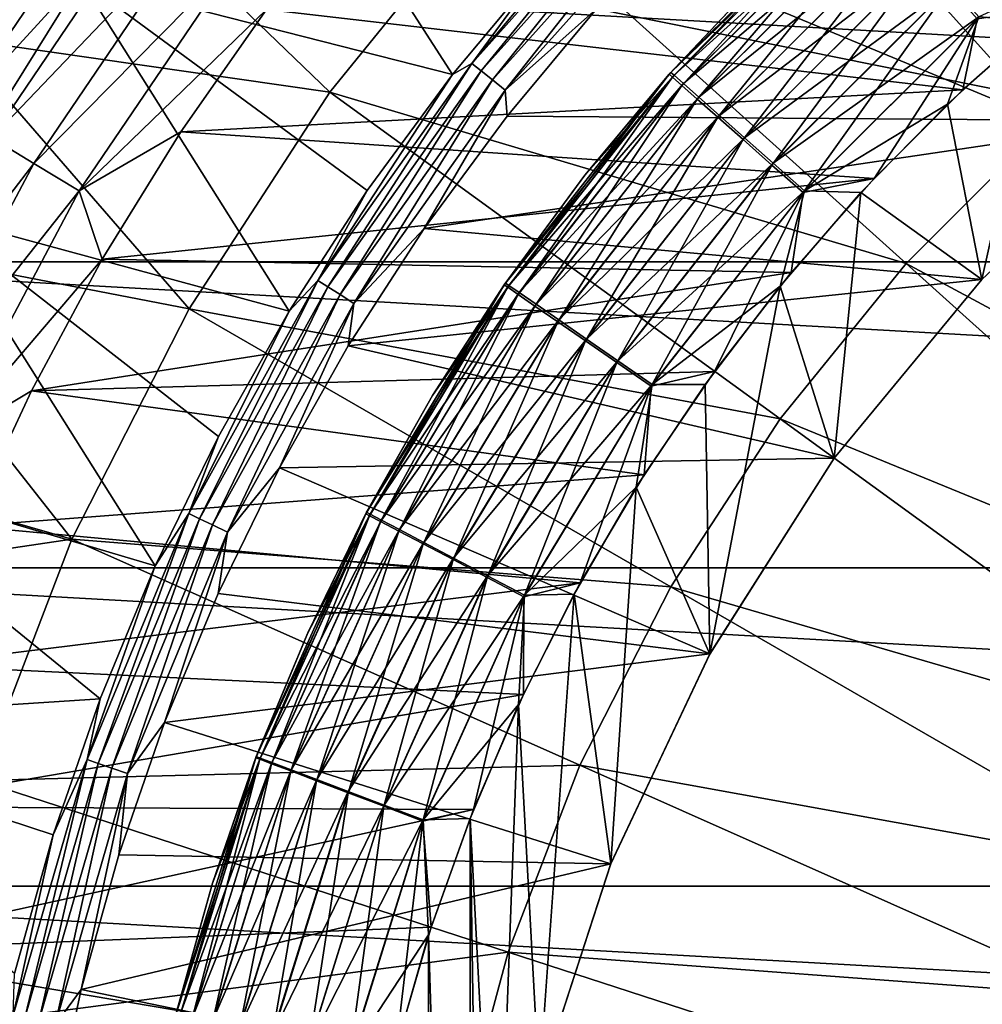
# Model space of a CAD drawing. Header units: metres. Extents: x -101 to 101, y -261 to 23.
# Tile 51 of 256: x -92.12 to -85.61, y 3.65 to 10.32. Entities that reach past the tile are written whole.
import ezdxf

# ---------------------------------------------------------------- set-up
doc = ezdxf.new("R2010")
doc.units = ezdxf.units.M
doc.layers.add('solid_505151_K2442K1000C34', color=7, linetype='CONTINUOUS')

msp = doc.modelspace()

# ---------------------------------------------------------------- linework, layer by layer
at = {"layer": 'solid_505151_K2442K1000C34'}
for points in [[(-87.685249, 12.422479, 105.622948), (-88.922478, 11.18525, 105.622948), (-85.166367, 9.624972, 106.793419)], [(-87.685249, 12.422479, 105.622948), (-85.166367, 9.624972, 106.793419), (-84.112808, 10.478127, 106.793419)], [(-91.712067, 10.58791, 66.448959), (-90.562859, 12.072566, 66.448959), (-89.194351, 9.945367, 59.914131)], [(-90.562859, 12.072566, 66.448959), (-88.570709, 10.693686, 59.914131), (-89.194351, 9.945367, 59.914131)], [(-93.434448, 10.640695, -4), (-92.863281, 10.281734, -1.482362), (-91.609207, 12.049191, -1.482362)], [(-91.609207, 12.049191, -1.482362), (-92.863281, 10.281734, -1.482362), (-91.781395, 11.616613, -1.132233)], [(-92.863281, 10.281734, -1.482362), (-92.947792, 9.896307, -1.132233), (-91.781395, 11.616613, -1.132233)], [(-91.627777, 11.499837, -0.812059), (-91.781395, 11.616613, -1.132233), (-92.947792, 9.896307, -1.132233)], [(-91.879547, 11.612146, 104.637054), (-92.565842, 10.190845, 104.738892), (-90.023605, 9.825474, 105.622948)], [(-92.246346, 11.187316, 104.610352), (-92.565842, 10.190845, 104.738892), (-91.879547, 11.612146, 104.637054)], [(-91.879547, 11.612146, 104.637054), (-90.023605, 9.825474, 105.622948), (-88.922478, 11.18525, 105.622948)], [(-92.782448, 9.796824, -0.812059), (-91.627777, 11.499837, -0.812059), (-92.947792, 9.896307, -1.132233)], [(-91.429405, 11.349042, -0.533388), (-91.627777, 11.499837, -0.812059), (-92.782448, 9.796824, -0.812059)], [(-89.063713, 10.019225, 59.810238), (-88.570709, 10.693686, 59.914131), (-87.903023, 11.402986, 59.914131)], [(-89.063713, 10.019225, 59.810238), (-87.903023, 11.402986, 59.914131), (-87.862915, 11.362916, 59.810238)], [(-92.568939, 9.66836, -0.533388), (-91.429405, 11.349042, -0.533388), (-92.782448, 9.796824, -0.812059)], [(-91.193222, 11.169497, -0.305955), (-91.429405, 11.349042, -0.533388), (-92.568939, 9.66836, -0.533388)], [(-89.063713, 10.019225, 59.810238), (-87.862915, 11.362916, 59.810238), (-89.001251, 9.969419, 59.722267)], [(-87.862915, 11.362916, 59.810238), (-87.806427, 11.306429, 59.722267), (-89.001251, 9.969419, 59.722267)], [(-89.001251, 9.969419, 59.722267), (-87.806427, 11.306429, 59.722267), (-88.924332, 9.908074, 59.655628)], [(-87.806427, 11.306429, 59.722267), (-87.736862, 11.236858, 59.655628), (-88.924332, 9.908074, 59.655628)], [(-88.924332, 9.908074, 59.655628), (-87.736862, 11.236858, 59.655628), (-88.837288, 9.838659, 59.614094)], [(-87.736862, 11.236858, 59.655628), (-87.658134, 11.158134, 59.614094), (-88.837288, 9.838659, 59.614094)], [(-86.446838, 11.227661, 1.5), (-87.727661, 9.946839, 1.5), (-87.093506, 10.619682, 58)], [(-87.706085, 9.927728, 1.207365), (-87.727661, 9.946839, 1.5), (-86.446838, 11.227661, 1.5)], [(-86.413078, 11.219509, 58.290897), (-87.093506, 10.619682, 58), (-87.716324, 9.959623, 58)], [(-87.695045, 9.940694, 58.290897), (-86.413078, 11.219509, 58.290897), (-87.716324, 9.959623, 58)], [(-87.706085, 9.927728, 1.207365), (-86.446838, 11.227661, 1.5), (-86.427727, 11.206088, 1.207365)], [(-87.706085, 9.927728, 1.207365), (-86.427727, 11.206088, 1.207365), (-87.642113, 9.871049, 0.925703)], [(-86.356705, 11.155706, 58.572662), (-86.413078, 11.219509, 58.290897), (-87.695045, 9.940694, 58.290897)], [(-86.427727, 11.206088, 1.207365), (-86.371048, 11.142112, 0.925703), (-87.642113, 9.871049, 0.925703)], [(-92.314728, 9.515404, -0.305955), (-91.193222, 11.169497, -0.305955), (-92.568939, 9.66836, -0.533388)], [(-90.927467, 10.967475, -0.137706), (-91.193222, 11.169497, -0.305955), (-92.314728, 9.515404, -0.305955)], [(-88.922478, 11.18525, 105.622948), (-90.023605, 9.825474, 105.622948), (-86.124969, 8.666365, 106.793419)], [(-88.922478, 11.18525, 105.622948), (-86.124969, 8.666365, 106.793419), (-85.166367, 9.624972, 106.793419)], [(-88.837288, 9.838659, 59.614094), (-87.658134, 11.158134, 59.614094), (-88.21946, 10.390183, 59.599998)], [(-87.631386, 9.884163, 58.572662), (-86.356705, 11.155706, 58.572662), (-87.695045, 9.940694, 58.290897)], [(-87.642113, 9.871049, 0.925703), (-86.371048, 11.142112, 0.925703), (-87.538193, 9.778988, 0.666155)], [(-86.264984, 11.051898, 58.832375), (-86.356705, 11.155706, 58.572662), (-87.631386, 9.884163, 58.572662)], [(-86.371048, 11.142112, 0.925703), (-86.278992, 11.038196, 0.666155), (-87.538193, 9.778988, 0.666155)], [(-87.527802, 9.792188, 58.832375), (-86.264984, 11.051898, 58.832375), (-87.631386, 9.884163, 58.572662)], [(-87.538193, 9.778988, 0.666155), (-86.278992, 11.038196, 0.666155), (-87.398346, 9.655089, 0.438715)], [(-86.141449, 10.912082, 59.060036), (-86.264984, 11.051898, 58.832375), (-87.527802, 9.792188, 58.832375)], [(-86.278992, 11.038196, 0.666155), (-86.15509, 10.898343, 0.438715), (-87.398346, 9.655089, 0.438715)], [(-92.028687, 9.343299, -0.137706), (-90.927467, 10.967475, -0.137706), (-92.314728, 9.515404, -0.305955)], [(-90.641426, 10.750033, -0.03452), (-90.927467, 10.967475, -0.137706), (-92.028687, 9.343299, -0.137706)], [(-87.38829, 9.668308, 59.060036), (-86.141449, 10.912082, 59.060036), (-87.527802, 9.792188, 58.832375)], [(-87.398346, 9.655089, 0.438715), (-86.15509, 10.898343, 0.438715), (-87.227936, 9.504123, 0.252141)], [(-85.990852, 10.741642, 59.246876), (-86.141449, 10.912082, 59.060036), (-87.38829, 9.668308, 59.060036)], [(-86.15509, 10.898343, 0.438715), (-86.00412, 10.727937, 0.252141), (-87.227936, 9.504123, 0.252141)], [(-85.6325, 10.336066, 59.47118), (-85.222305, 10.303949, 59.5), (-84.566826, 10.8248, 59.5)], [(-92.198814, 10.763413, 67.964714), (-91.712067, 10.58791, 66.448959), (-92.705177, 8.994608, 66.448959)], [(-91.72081, 9.158059, -0.03452), (-90.641426, 10.750033, -0.03452), (-92.028687, 9.343299, -0.137706)], [(-90.452782, 10.385335), (-90.641426, 10.750033, -0.03452), (-91.72081, 9.158059, -0.03452)], [(-87.218216, 9.517295, 59.246876), (-85.990852, 10.741642, 59.246876), (-87.38829, 9.668308, 59.060036)], [(-85.818993, 10.54714, 59.385708), (-85.990852, 10.741642, 59.246876), (-87.218216, 9.517295, 59.246876)], [(-89.063713, 10.019225, 59.810238), (-89.194351, 9.945367, 59.914131), (-88.570709, 10.693686, 59.914131)], [(-87.227936, 9.504123, 0.252141), (-86.00412, 10.727937, 0.252141), (-87.033539, 9.331903, 0.113618)], [(-86.00412, 10.727937, 0.252141), (-85.831902, 10.533541, 0.113618), (-87.033539, 9.331903, 0.113618)], [(-94.519371, 8.67768, -4), (-93.434448, 10.640695, -4), (-58.480629, 8.67768, -4)], [(-93.434448, 10.640695, -4), (-59.565556, 10.640695, -4), (-58.480629, 8.67768, -4)], [(-87.727661, 9.946839, 1.5), (-87.716324, 9.959623, 58), (-87.093506, 10.619682, 58)], [(-92.705177, 8.994608, 66.448959), (-91.712067, 10.58791, 66.448959), (-90.300575, 8.342723, 59.914131)], [(-91.712067, 10.58791, 66.448959), (-89.771683, 9.160758, 59.914131), (-90.300575, 8.342723, 59.914131)], [(-91.712067, 10.58791, 66.448959), (-89.194351, 9.945367, 59.914131), (-89.771683, 9.160758, 59.914131)], [(-88.21946, 10.390183, 59.599998), (-83.197861, 10.554075, 59.599998), (-84.467812, 9.6314, 59.599998)], [(-87.024139, 9.344963, 59.385708), (-85.818993, 10.54714, 59.385708), (-87.218216, 9.517295, 59.246876)], [(-87.033539, 9.331903, 0.113618), (-85.831902, 10.533541, 0.113618), (-86.822639, 9.14506, 0.028478)], [(-87.024139, 9.344963, 59.385708), (-85.6325, 10.336066, 59.47118), (-85.818993, 10.54714, 59.385708)], [(-85.831902, 10.533541, 0.113618), (-85.645058, 10.322639, 0.028478), (-86.822639, 9.14506, 0.028478)], [(-90.452782, 10.385335), (-85.741341, 9.841111), (-85.105179, 10.401959)], [(-85.645058, 10.322639, 0.028478), (-85.105179, 10.401959), (-85.741341, 9.841111)], [(-91.033089, 9.556399), (-90.452782, 10.385335), (-91.72081, 9.158059, -0.03452)], [(-91.033089, 9.556399), (-85.741341, 9.841111), (-90.452782, 10.385335)], [(-88.837288, 9.838659, 59.614094), (-88.21946, 10.390183, 59.599998), (-88.825485, 9.663541, 59.599998)], [(-88.825485, 9.663541, 59.599998), (-88.21946, 10.390183, 59.599998), (-84.467812, 9.6314, 59.599998)], [(-87.024139, 9.344963, 59.385708), (-86.813522, 9.157948, 59.47118), (-85.6325, 10.336066, 59.47118)], [(-85.6325, 10.336066, 59.47118), (-86.813522, 9.157948, 59.47118), (-85.844254, 9.743459, 59.5)], [(-85.6325, 10.336066, 59.47118), (-85.844254, 9.743459, 59.5), (-85.222305, 10.303949, 59.5)], [(-86.822639, 9.14506, 0.028478), (-85.645058, 10.322639, 0.028478), (-86.341034, 9.241425)], [(-85.645058, 10.322639, 0.028478), (-85.741341, 9.841111), (-86.341034, 9.241425)], [(-85.612389, 8.556534, 59.5), (-85.222305, 10.303949, 59.5), (-85.844254, 9.743459, 59.5)], [(-85.612389, 8.556534, 59.5), (-84.467545, 9.631625, 59.5), (-85.222305, 10.303949, 59.5)], [(-92.565842, 10.190845, 104.738892), (-93.358299, 8.818248, 104.738907), (-90.976563, 8.358047, 105.622948)], [(-92.565842, 10.190845, 104.738892), (-90.976563, 8.358047, 105.622948), (-90.023605, 9.825474, 105.622948)], [(-90.106514, 8.549537, 59.810238), (-89.194351, 9.945367, 59.914131), (-89.063713, 10.019225, 59.810238)], [(-90.106514, 8.549537, 59.810238), (-89.063713, 10.019225, 59.810238), (-90.038872, 8.507036, 59.722267)], [(-89.063713, 10.019225, 59.810238), (-89.001251, 9.969419, 59.722267), (-90.038872, 8.507036, 59.722267)], [(-90.106514, 8.549537, 59.810238), (-89.771683, 9.160758, 59.914131), (-89.194351, 9.945367, 59.914131)], [(-90.038872, 8.507036, 59.722267), (-89.001251, 9.969419, 59.722267), (-89.955566, 8.454691, 59.655628)], [(-89.001251, 9.969419, 59.722267), (-88.924332, 9.908074, 59.655628), (-89.955566, 8.454691, 59.655628)], [(-87.727661, 9.946839, 1.5), (-88.844757, 8.520971, 1.5), (-88.298088, 9.263107, 58)], [(-88.821037, 8.504599, 1.207365), (-88.844757, 8.520971, 1.5), (-87.727661, 9.946839, 1.5)], [(-87.695045, 9.940694, 58.290897), (-88.298088, 9.263107, 58), (-88.836662, 8.532686, 58)], [(-88.813255, 8.516466, 58.290897), (-87.695045, 9.940694, 58.290897), (-88.836662, 8.532686, 58)], [(-88.821037, 8.504599, 1.207365), (-87.727661, 9.946839, 1.5), (-87.706085, 9.927728, 1.207365)], [(-87.631386, 9.884163, 58.572662), (-87.695045, 9.940694, 58.290897), (-88.813255, 8.516466, 58.290897)], [(-87.727661, 9.946839, 1.5), (-88.298088, 9.263107, 58), (-87.716324, 9.959623, 58)], [(-87.695045, 9.940694, 58.290897), (-87.716324, 9.959623, 58), (-88.298088, 9.263107, 58)], [(-89.955566, 8.454691, 59.655628), (-88.924332, 9.908074, 59.655628), (-89.861298, 8.395458, 59.614094)], [(-88.924332, 9.908074, 59.655628), (-88.837288, 9.838659, 59.614094), (-89.861298, 8.395458, 59.614094)], [(-88.821037, 8.504599, 1.207365), (-87.706085, 9.927728, 1.207365), (-88.750694, 8.456045, 0.925703)], [(-88.743233, 8.468035, 58.572662), (-87.631386, 9.884163, 58.572662), (-88.813255, 8.516466, 58.290897)], [(-87.706085, 9.927728, 1.207365), (-87.642113, 9.871049, 0.925703), (-88.750694, 8.456045, 0.925703)], [(-88.750694, 8.456045, 0.925703), (-87.642113, 9.871049, 0.925703), (-88.636444, 8.377181, 0.666155)], [(-87.527802, 9.792188, 58.832375), (-87.631386, 9.884163, 58.572662), (-88.743233, 8.468035, 58.572662)], [(-87.642113, 9.871049, 0.925703), (-87.538193, 9.778988, 0.666155), (-88.636444, 8.377181, 0.666155)], [(-91.033089, 9.556399), (-86.341034, 9.241425), (-85.741341, 9.841111)], [(-90.023605, 9.825474, 105.622948), (-90.976563, 8.358047, 105.622948), (-86.978127, 7.612805, 106.793419)], [(-90.023605, 9.825474, 105.622948), (-86.978127, 7.612805, 106.793419), (-86.124969, 8.666365, 106.793419)], [(-89.861298, 8.395458, 59.614094), (-88.837288, 9.838659, 59.614094), (-89.386581, 8.901553, 59.599998)], [(-88.837288, 9.838659, 59.614094), (-88.825485, 9.663541, 59.599998), (-89.386581, 8.901553, 59.599998)], [(-88.629303, 8.389236, 58.832375), (-87.527802, 9.792188, 58.832375), (-88.743233, 8.468035, 58.572662)], [(-88.636444, 8.377181, 0.666155), (-87.538193, 9.778988, 0.666155), (-88.482674, 8.271043, 0.438715)], [(-87.38829, 9.668308, 59.060036), (-87.527802, 9.792188, 58.832375), (-88.629303, 8.389236, 58.832375)], [(-87.538193, 9.778988, 0.666155), (-87.398346, 9.655089, 0.438715), (-88.482674, 8.271043, 0.438715)], [(-86.813522, 9.157948, 59.47118), (-86.430237, 9.145507, 59.5), (-85.844254, 9.743459, 59.5)], [(-85.612389, 8.556534, 59.5), (-85.844254, 9.743459, 59.5), (-86.430237, 9.145507, 59.5)], [(-88.475861, 8.283106, 59.060036), (-87.38829, 9.668308, 59.060036), (-88.629303, 8.389236, 58.832375)], [(-87.218216, 9.517295, 59.246876), (-87.38829, 9.668308, 59.060036), (-88.475861, 8.283106, 59.060036)], [(-89.386581, 8.901553, 59.599998), (-88.825485, 9.663541, 59.599998), (-84.467812, 9.6314, 59.599998)], [(-89.386581, 8.901553, 59.599998), (-84.467812, 9.6314, 59.599998), (-85.612099, 8.556839, 59.599998)], [(-88.482674, 8.271043, 0.438715), (-87.398346, 9.655089, 0.438715), (-88.295311, 8.141717, 0.252141)], [(-87.398346, 9.655089, 0.438715), (-87.227936, 9.504123, 0.252141), (-88.295311, 8.141717, 0.252141)], [(-85.166367, 9.624972, 106.793419), (-86.124969, 8.666365, 106.793419), (-82.593605, 6.767634, 107.663673)], [(-84.467812, 9.6314, 59.599998), (-84.467545, 9.631625, 59.5), (-85.612389, 8.556534, 59.5)], [(-85.612099, 8.556839, 59.599998), (-84.467812, 9.6314, 59.599998), (-85.612389, 8.556534, 59.5)], [(-91.564209, 8.695117), (-91.033089, 9.556399), (-91.72081, 9.158059, -0.03452)], [(-91.564209, 8.695117), (-86.341034, 9.241425), (-91.033089, 9.556399)], [(-92.028687, 9.343299, -0.137706), (-92.314728, 9.515404, -0.305955), (-93.250816, 7.749752, -0.305955)], [(-88.288803, 8.153728, 59.246876), (-87.218216, 9.517295, 59.246876), (-88.475861, 8.283106, 59.060036)], [(-88.295311, 8.141717, 0.252141), (-87.227936, 9.504123, 0.252141), (-88.081573, 7.994184, 0.113618)], [(-87.024139, 9.344963, 59.385708), (-87.218216, 9.517295, 59.246876), (-88.288803, 8.153728, 59.246876)], [(-87.227936, 9.504123, 0.252141), (-87.033539, 9.331903, 0.113618), (-88.081573, 7.994184, 0.113618)], [(-92.947845, 7.609582, -0.137706), (-92.028687, 9.343299, -0.137706), (-93.250816, 7.749752, -0.305955)], [(-91.72081, 9.158059, -0.03452), (-92.028687, 9.343299, -0.137706), (-92.947845, 7.609582, -0.137706)], [(-88.075333, 8.006087, 59.385708), (-87.024139, 9.344963, 59.385708), (-88.288803, 8.153728, 59.246876)], [(-88.075333, 8.006087, 59.385708), (-86.813522, 9.157948, 59.47118), (-87.024139, 9.344963, 59.385708)], [(-88.081573, 7.994184, 0.113618), (-87.033539, 9.331903, 0.113618), (-87.849693, 7.834126, 0.028478)], [(-87.033539, 9.331903, 0.113618), (-86.822639, 9.14506, 0.028478), (-87.849693, 7.834126, 0.028478)], [(-91.564209, 8.695117), (-86.901894, 8.605267), (-86.341034, 9.241425)], [(-88.844757, 8.520971, 1.5), (-88.836662, 8.532686, 58), (-88.298088, 9.263107, 58)], [(-86.822639, 9.14506, 0.028478), (-86.341034, 9.241425), (-86.901894, 8.605267)], [(-92.62175, 7.458714, -0.03452), (-91.72081, 9.158059, -0.03452), (-92.947845, 7.609582, -0.137706)], [(-91.564209, 8.695117), (-91.72081, 9.158059, -0.03452), (-92.62175, 7.458714, -0.03452)], [(-90.106514, 8.549537, 59.810238), (-90.300575, 8.342723, 59.914131), (-89.771683, 9.160758, 59.914131)], [(-88.075333, 8.006087, 59.385708), (-87.843681, 7.845867, 59.47118), (-86.813522, 9.157948, 59.47118)], [(-87.849693, 7.834126, 0.028478), (-86.822639, 9.14506, 0.028478), (-87.421692, 7.935146)], [(-86.813522, 9.157948, 59.47118), (-87.843681, 7.845867, 59.47118), (-86.978027, 8.512398, 59.5)], [(-86.822639, 9.14506, 0.028478), (-86.901894, 8.605267), (-87.421692, 7.935146)], [(-86.813522, 9.157948, 59.47118), (-86.978027, 8.512398, 59.5), (-86.430237, 9.145507, 59.5)], [(-86.612473, 7.347654, 59.5), (-86.430237, 9.145507, 59.5), (-86.978027, 8.512398, 59.5)], [(-86.612473, 7.347654, 59.5), (-85.612389, 8.556534, 59.5), (-86.430237, 9.145507, 59.5)], [(-93.532005, 7.309009, 66.448959), (-92.705177, 8.994608, 66.448959), (-91.205559, 6.618422, 59.914131)], [(-92.705177, 8.994608, 66.448959), (-90.779121, 7.494245, 59.914131), (-91.205559, 6.618422, 59.914131)], [(-92.705177, 8.994608, 66.448959), (-90.300575, 8.342723, 59.914131), (-90.779121, 7.494245, 59.914131)], [(-89.900681, 8.106996, 59.599998), (-89.386581, 8.901553, 59.599998), (-85.612099, 8.556839, 59.599998)], [(-89.861298, 8.395458, 59.614094), (-89.386581, 8.901553, 59.599998), (-89.900681, 8.106996, 59.599998)], [(-93.358299, 8.818248, 104.738907), (-94.246124, 7.513094, 104.637062), (-91.770912, 6.799048, 105.622948)], [(-93.358299, 8.818248, 104.738907), (-91.770912, 6.799048, 105.622948), (-90.976563, 8.358047, 105.622948)], [(-95.377632, 6.605668, -4), (-94.519371, 8.67768, -4), (-57.622368, 6.605668, -4)], [(-94.519371, 8.67768, -4), (-58.480629, 8.67768, -4), (-57.622368, 6.605668, -4)], [(-92.044342, 7.804416), (-91.564209, 8.695117), (-92.62175, 7.458714, -0.03452)], [(-92.044342, 7.804416), (-86.901894, 8.605267), (-91.564209, 8.695117)], [(-92.044342, 7.804416), (-87.421692, 7.935146), (-86.901894, 8.605267)], [(-86.124969, 8.666365, 106.793419), (-86.978127, 7.612805, 106.793419), (-83.267632, 6.093606, 107.663673)], [(-86.124969, 8.666365, 106.793419), (-83.267632, 6.093606, 107.663673), (-82.593605, 6.767634, 107.663673)], [(-90.978203, 6.972333, 59.810238), (-90.300575, 8.342723, 59.914131), (-90.106514, 8.549537, 59.810238)], [(-90.978203, 6.972333, 59.810238), (-90.106514, 8.549537, 59.810238), (-90.906227, 6.937673, 59.722267)], [(-90.106514, 8.549537, 59.810238), (-90.038872, 8.507036, 59.722267), (-90.906227, 6.937673, 59.722267)], [(-89.900681, 8.106996, 59.599998), (-85.612099, 8.556839, 59.599998), (-86.612694, 7.347335, 59.599998)], [(-86.612694, 7.347335, 59.599998), (-85.612099, 8.556839, 59.599998), (-86.612473, 7.347654, 59.5)], [(-85.612099, 8.556839, 59.599998), (-85.612389, 8.556534, 59.5), (-86.612473, 7.347654, 59.5)], [(-90.906227, 6.937673, 59.722267), (-90.038872, 8.507036, 59.722267), (-90.817581, 6.894984, 59.655628)], [(-90.038872, 8.507036, 59.722267), (-89.955566, 8.454691, 59.655628), (-90.817581, 6.894984, 59.655628)], [(-88.844757, 8.520971, 1.5), (-89.781837, 6.970847, 1.5), (-89.330086, 7.771031, 58)], [(-89.756317, 6.957453, 1.207365), (-89.781837, 6.970847, 1.5), (-88.844757, 8.520971, 1.5)], [(-88.813255, 8.516466, 58.290897), (-89.330086, 7.771031, 58), (-89.776543, 6.980932, 58)], [(-89.75135, 6.967659, 58.290897), (-88.813255, 8.516466, 58.290897), (-89.776543, 6.980932, 58)], [(-89.756317, 6.957453, 1.207365), (-88.844757, 8.520971, 1.5), (-88.821037, 8.504599, 1.207365)], [(-89.756317, 6.957453, 1.207365), (-88.821037, 8.504599, 1.207365), (-89.680641, 6.917733, 0.925703)], [(-88.743233, 8.468035, 58.572662), (-88.813255, 8.516466, 58.290897), (-89.75135, 6.967659, 58.290897)], [(-89.675987, 6.928035, 58.572662), (-88.743233, 8.468035, 58.572662), (-89.75135, 6.967659, 58.290897)], [(-88.821037, 8.504599, 1.207365), (-88.750694, 8.456045, 0.925703), (-89.680641, 6.917733, 0.925703)], [(-88.629303, 8.389236, 58.832375), (-88.743233, 8.468035, 58.572662), (-89.675987, 6.928035, 58.572662)], [(-88.844757, 8.520971, 1.5), (-89.330086, 7.771031, 58), (-88.836662, 8.532686, 58)], [(-88.813255, 8.516466, 58.290897), (-88.836662, 8.532686, 58), (-89.330086, 7.771031, 58)], [(-87.843681, 7.845867, 59.47118), (-87.485512, 7.846558, 59.5), (-86.978027, 8.512398, 59.5)], [(-87.454086, 6.021438, 59.5), (-86.978027, 8.512398, 59.5), (-87.485512, 7.846558, 59.5)], [(-87.454086, 6.021438, 59.5), (-86.612473, 7.347654, 59.5), (-86.978027, 8.512398, 59.5)], [(-90.817581, 6.894984, 59.655628), (-89.955566, 8.454691, 59.655628), (-90.717278, 6.846679, 59.614094)], [(-89.955566, 8.454691, 59.655628), (-89.861298, 8.395458, 59.614094), (-90.717278, 6.846679, 59.614094)], [(-89.680641, 6.917733, 0.925703), (-88.750694, 8.456045, 0.925703), (-89.557709, 6.853216, 0.666155)], [(-88.750694, 8.456045, 0.925703), (-88.636444, 8.377181, 0.666155), (-89.557709, 6.853216, 0.666155)], [(-90.976563, 8.358047, 105.622948), (-91.770912, 6.799048, 105.622948), (-87.716484, 6.475839, 106.793419)], [(-90.978203, 6.972333, 59.810238), (-90.779121, 7.494245, 59.914131), (-90.300575, 8.342723, 59.914131)], [(-90.976563, 8.358047, 105.622948), (-87.716484, 6.475839, 106.793419), (-86.978127, 7.612805, 106.793419)], [(-90.717278, 6.846679, 59.614094), (-89.861298, 8.395458, 59.614094), (-90.365891, 7.282767, 59.599998)], [(-89.861298, 8.395458, 59.614094), (-89.900681, 8.106996, 59.599998), (-90.365891, 7.282767, 59.599998)], [(-89.553383, 6.863567, 58.832375), (-88.629303, 8.389236, 58.832375), (-89.675987, 6.928035, 58.572662)], [(-89.557709, 6.853216, 0.666155), (-88.636444, 8.377181, 0.666155), (-89.392273, 6.766386, 0.438715)], [(-88.475861, 8.283106, 59.060036), (-88.629303, 8.389236, 58.832375), (-89.553383, 6.863567, 58.832375)], [(-88.636444, 8.377181, 0.666155), (-88.482674, 8.271043, 0.438715), (-89.392273, 6.766386, 0.438715)], [(-89.388245, 6.776738, 59.060036), (-88.475861, 8.283106, 59.060036), (-89.553383, 6.863567, 58.832375)], [(-89.392273, 6.766386, 0.438715), (-88.482674, 8.271043, 0.438715), (-89.190689, 6.660587, 0.252141)], [(-88.288803, 8.153728, 59.246876), (-88.475861, 8.283106, 59.060036), (-89.388245, 6.776738, 59.060036)], [(-88.482674, 8.271043, 0.438715), (-88.295311, 8.141717, 0.252141), (-89.190689, 6.660587, 0.252141)], [(-89.186935, 6.67089, 59.246876), (-88.288803, 8.153728, 59.246876), (-89.388245, 6.776738, 59.060036)], [(-89.190689, 6.660587, 0.252141), (-88.295311, 8.141717, 0.252141), (-88.960724, 6.539893, 0.113618)], [(-88.075333, 8.006087, 59.385708), (-88.288803, 8.153728, 59.246876), (-89.186935, 6.67089, 59.246876)], [(-88.295311, 8.141717, 0.252141), (-88.081573, 7.994184, 0.113618), (-88.960724, 6.539893, 0.113618)], [(-90.365891, 7.282767, 59.599998), (-89.900681, 8.106996, 59.599998), (-86.612694, 7.347335, 59.599998)], [(-88.957207, 6.550099, 59.385708), (-88.075333, 8.006087, 59.385708), (-89.186935, 6.67089, 59.246876)], [(-88.957207, 6.550099, 59.385708), (-87.843681, 7.845867, 59.47118), (-88.075333, 8.006087, 59.385708)], [(-92.044342, 7.804416), (-87.898392, 7.233708), (-87.421692, 7.935146)], [(-88.960724, 6.539893, 0.113618), (-88.081573, 7.994184, 0.113618), (-88.711235, 6.408952, 0.028478)], [(-88.081573, 7.994184, 0.113618), (-87.849693, 7.834126, 0.028478), (-88.711235, 6.408952, 0.028478)], [(-87.849693, 7.834126, 0.028478), (-87.421692, 7.935146), (-87.898392, 7.233708)], [(-92.471863, 6.887306), (-92.044342, 7.804416), (-92.62175, 7.458714, -0.03452)], [(-92.471863, 6.887306), (-87.898392, 7.233708), (-92.044342, 7.804416)], [(-88.957207, 6.550099, 59.385708), (-88.707909, 6.419016, 59.47118), (-87.843681, 7.845867, 59.47118)], [(-88.711235, 6.408952, 0.028478), (-87.849693, 7.834126, 0.028478), (-88.330116, 6.503721)], [(-87.843681, 7.845867, 59.47118), (-88.707909, 6.419016, 59.47118), (-87.950745, 7.150551, 59.5)], [(-87.849693, 7.834126, 0.028478), (-87.898392, 7.233708), (-88.330116, 6.503721)], [(-87.454086, 6.021438, 59.5), (-87.485512, 7.846558, 59.5), (-87.950745, 7.150551, 59.5)], [(-87.843681, 7.845867, 59.47118), (-87.950745, 7.150551, 59.5), (-87.485512, 7.846558, 59.5)], [(-89.781837, 6.970847, 1.5), (-89.776543, 6.980932, 58), (-89.330086, 7.771031, 58)], [(-86.978127, 7.612805, 106.793419), (-87.716484, 6.475839, 106.793419), (-83.867516, 5.352814, 107.663673)], [(-86.978127, 7.612805, 106.793419), (-83.867516, 5.352814, 107.663673), (-83.267632, 6.093606, 107.663673)], [(-94.246124, 7.513094, 104.637062), (-95.219498, 6.286227, 104.435432), (-91.770912, 6.799048, 105.622948)], [(-90.978203, 6.972333, 59.810238), (-91.205559, 6.618422, 59.914131), (-90.779121, 7.494245, 59.914131)], [(-90.365891, 7.282767, 59.599998), (-86.612694, 7.347335, 59.599998), (-87.453812, 6.021959, 59.599998)], [(-86.612694, 7.347335, 59.599998), (-86.612473, 7.347654, 59.5), (-87.454086, 6.021438, 59.5)], [(-87.453812, 6.021959, 59.599998), (-86.612694, 7.347335, 59.599998), (-87.454086, 6.021438, 59.5)], [(-94.184059, 5.548409, 66.448959), (-93.532005, 7.309009, 66.448959), (-91.578339, 5.718449, 59.914131)], [(-93.532005, 7.309009, 66.448959), (-91.205559, 6.618422, 59.914131), (-91.578339, 5.718449, 59.914131)], [(-90.780502, 6.431875, 59.599998), (-90.365891, 7.282767, 59.599998), (-87.453812, 6.021959, 59.599998)], [(-90.717278, 6.846679, 59.614094), (-90.365891, 7.282767, 59.599998), (-90.780502, 6.431875, 59.599998)], [(-92.471863, 6.887306), (-88.330116, 6.503721), (-87.898392, 7.233708)], [(-88.707909, 6.419016, 59.47118), (-88.371933, 6.427055, 59.5), (-87.950745, 7.150551, 59.5)], [(-88.122032, 4.601954, 59.5), (-87.950745, 7.150551, 59.5), (-88.371933, 6.427055, 59.5)], [(-88.122032, 4.601954, 59.5), (-87.454086, 6.021438, 59.5), (-87.950745, 7.150551, 59.5)], [(-91.667816, 5.307449, 59.810238), (-91.205559, 6.618422, 59.914131), (-90.978203, 6.972333, 59.810238)], [(-91.667816, 5.307449, 59.810238), (-90.978203, 6.972333, 59.810238), (-91.592415, 5.281065, 59.722267)], [(-90.978203, 6.972333, 59.810238), (-90.906227, 6.937673, 59.722267), (-91.592415, 5.281065, 59.722267)], [(-91.592415, 5.281065, 59.722267), (-90.906227, 6.937673, 59.722267), (-91.49955, 5.248569, 59.655628)], [(-90.906227, 6.937673, 59.722267), (-90.817581, 6.894984, 59.655628), (-91.49955, 5.248569, 59.655628)], [(-89.781837, 6.970847, 1.5), (-90.525246, 5.319072, 1.5), (-90.174408, 6.165279, 58)], [(-90.498291, 5.308853, 1.207365), (-90.525246, 5.319072, 1.5), (-89.781837, 6.970847, 1.5)], [(-89.75135, 6.967659, 58.290897), (-90.174408, 6.165279, 58), (-90.522209, 5.32706, 58)], [(-90.495598, 5.31693, 58.290897), (-89.75135, 6.967659, 58.290897), (-90.522209, 5.32706, 58)], [(-90.498291, 5.308853, 1.207365), (-89.781837, 6.970847, 1.5), (-89.756317, 6.957453, 1.207365)], [(-90.498291, 5.308853, 1.207365), (-89.756317, 6.957453, 1.207365), (-90.418381, 5.278544, 0.925703)], [(-89.675987, 6.928035, 58.572662), (-89.75135, 6.967659, 58.290897), (-90.495598, 5.31693, 58.290897)], [(-89.756317, 6.957453, 1.207365), (-89.680641, 6.917733, 0.925703), (-90.418381, 5.278544, 0.925703)], [(-89.781837, 6.970847, 1.5), (-90.174408, 6.165279, 58), (-89.776543, 6.980932, 58)], [(-89.75135, 6.967659, 58.290897), (-89.776543, 6.980932, 58), (-90.174408, 6.165279, 58)], [(-92.845352, 5.946837), (-88.330116, 6.503721), (-92.471863, 6.887306)], [(-91.49955, 5.248569, 59.655628), (-90.817581, 6.894984, 59.655628), (-91.394463, 5.211799, 59.614094)], [(-90.817581, 6.894984, 59.655628), (-90.717278, 6.846679, 59.614094), (-91.394463, 5.211799, 59.614094)], [(-90.416008, 5.286693, 58.572662), (-89.675987, 6.928035, 58.572662), (-90.495598, 5.31693, 58.290897)], [(-90.418381, 5.278544, 0.925703), (-89.680641, 6.917733, 0.925703), (-90.288567, 5.229315, 0.666155)], [(-89.553383, 6.863567, 58.832375), (-89.675987, 6.928035, 58.572662), (-90.416008, 5.286693, 58.572662)], [(-89.680641, 6.917733, 0.925703), (-89.557709, 6.853216, 0.666155), (-90.288567, 5.229315, 0.666155)], [(-91.394463, 5.211799, 59.614094), (-90.717278, 6.846679, 59.614094), (-91.142975, 5.557426, 59.599998)], [(-90.717278, 6.846679, 59.614094), (-90.780502, 6.431875, 59.599998), (-91.142975, 5.557426, 59.599998)], [(-90.286514, 5.237498, 58.832375), (-89.553383, 6.863567, 58.832375), (-90.416008, 5.286693, 58.572662)], [(-90.288567, 5.229315, 0.666155), (-89.557709, 6.853216, 0.666155), (-90.113869, 5.16306, 0.438715)], [(-89.388245, 6.776738, 59.060036), (-89.553383, 6.863567, 58.832375), (-90.286514, 5.237498, 58.832375)], [(-89.557709, 6.853216, 0.666155), (-89.392273, 6.766386, 0.438715), (-90.113869, 5.16306, 0.438715)], [(-95.219498, 6.286227, 104.435432), (-92.397949, 5.165557, 105.622948), (-91.770912, 6.799048, 105.622948)], [(-91.770912, 6.799048, 105.622948), (-92.397949, 5.165557, 105.622948), (-88.331947, 5.267922, 106.793419)], [(-91.770912, 6.799048, 105.622948), (-88.331947, 5.267922, 106.793419), (-87.716484, 6.475839, 106.793419)], [(-90.112099, 5.17124, 59.060036), (-89.388245, 6.776738, 59.060036), (-90.286514, 5.237498, 58.832375)], [(-90.113869, 5.16306, 0.438715), (-89.392273, 6.766386, 0.438715), (-89.901001, 5.08233, 0.252141)], [(-89.186935, 6.67089, 59.246876), (-89.388245, 6.776738, 59.060036), (-90.112099, 5.17124, 59.060036)], [(-89.392273, 6.766386, 0.438715), (-89.190689, 6.660587, 0.252141), (-89.901001, 5.08233, 0.252141)], [(-89.89949, 5.090469, 59.246876), (-89.186935, 6.67089, 59.246876), (-90.112099, 5.17124, 59.060036)], [(-88.957207, 6.550099, 59.385708), (-89.186935, 6.67089, 59.246876), (-89.89949, 5.090469, 59.246876)], [(-95.998535, 4.450506, -4), (-95.377632, 6.605668, -4), (-57.001465, 4.450506, -4)], [(-95.377632, 6.605668, -4), (-57.622368, 6.605668, -4), (-57.001465, 4.450506, -4)], [(-91.667816, 5.307449, 59.810238), (-91.578339, 5.718449, 59.914131), (-91.205559, 6.618422, 59.914131)], [(-89.901001, 5.08233, 0.252141), (-89.190689, 6.660587, 0.252141), (-89.658173, 4.990235, 0.113618)], [(-89.190689, 6.660587, 0.252141), (-88.960724, 6.539893, 0.113618), (-89.658173, 4.990235, 0.113618)], [(-89.65686, 4.998295, 59.385708), (-88.957207, 6.550099, 59.385708), (-89.89949, 5.090469, 59.246876)], [(-89.658173, 4.990235, 0.113618), (-88.960724, 6.539893, 0.113618), (-89.394714, 4.890321, 0.028478)], [(-89.65686, 4.998295, 59.385708), (-88.707909, 6.419016, 59.47118), (-88.957207, 6.550099, 59.385708)], [(-88.960724, 6.539893, 0.113618), (-88.711235, 6.408952, 0.028478), (-89.394714, 4.890321, 0.028478)], [(-92.845352, 5.946837), (-88.715141, 5.748066), (-88.330116, 6.503721)], [(-88.711235, 6.408952, 0.028478), (-88.330116, 6.503721), (-88.715141, 5.748066)], [(-87.716484, 6.475839, 106.793419), (-88.331947, 5.267922, 106.793419), (-84.386681, 4.553375, 107.663673)], [(-87.716484, 6.475839, 106.793419), (-84.386681, 4.553375, 107.663673), (-83.867516, 5.352814, 107.663673)], [(-91.142975, 5.557426, 59.599998), (-90.780502, 6.431875, 59.599998), (-87.453812, 6.021959, 59.599998)], [(-89.65686, 4.998295, 59.385708), (-89.393555, 4.898269, 59.47118), (-88.707909, 6.419016, 59.47118)], [(-89.394714, 4.890321, 0.028478), (-88.711235, 6.408952, 0.028478), (-89.051964, 4.969725)], [(-88.707909, 6.419016, 59.47118), (-89.393555, 4.898269, 59.47118), (-88.747467, 5.678846, 59.5)], [(-88.711235, 6.408952, 0.028478), (-88.715141, 5.748066), (-89.051964, 4.969725)], [(-88.607368, 3.108344, 59.5), (-88.371933, 6.427055, 59.5), (-88.747467, 5.678846, 59.5)], [(-88.707909, 6.419016, 59.47118), (-88.747467, 5.678846, 59.5), (-88.371933, 6.427055, 59.5)], [(-88.607368, 3.108344, 59.5), (-88.122032, 4.601954, 59.5), (-88.371933, 6.427055, 59.5)], [(-90.525246, 5.319072, 1.5), (-90.522209, 5.32706, 58), (-90.174408, 6.165279, 58)], [(-91.142975, 5.557426, 59.599998), (-87.453812, 6.021959, 59.599998), (-88.122185, 4.601607, 59.599998)], [(-88.122185, 4.601607, 59.599998), (-87.453812, 6.021959, 59.599998), (-88.122032, 4.601954, 59.5)], [(-87.453812, 6.021959, 59.599998), (-87.454086, 6.021438, 59.5), (-88.122032, 4.601954, 59.5)], [(-93.163513, 4.986258), (-88.715141, 5.748066), (-92.845352, 5.946837)], [(-93.163513, 4.986258), (-89.051964, 4.969725), (-88.715141, 5.748066)], [(-94.184059, 5.548409, 66.448959), (-91.578339, 5.718449, 59.914131), (-91.896103, 4.79761, 59.914131)], [(-91.667816, 5.307449, 59.810238), (-91.896103, 4.79761, 59.914131), (-91.578339, 5.718449, 59.914131)], [(-89.393555, 4.898269, 59.47118), (-89.075912, 4.908797, 59.5), (-88.747467, 5.678846, 59.5)], [(-88.90139, 1.566929, 59.5), (-88.747467, 5.678846, 59.5), (-89.075912, 4.908797, 59.5)], [(-88.90139, 1.566929, 59.5), (-88.607368, 3.108344, 59.5), (-88.747467, 5.678846, 59.5)], [(-94.184059, 5.548409, 66.448959), (-91.896103, 4.79761, 59.914131), (-92.157684, 3.859265, 59.914131)], [(-91.451981, 4.662614, 59.599998), (-91.142975, 5.557426, 59.599998), (-88.122185, 4.601607, 59.599998)], [(-91.394463, 5.211799, 59.614094), (-91.142975, 5.557426, 59.599998), (-91.451981, 4.662614, 59.599998)], [(-92.397949, 5.165557, 105.622948), (-88.81778, 4.002289, 106.793419), (-88.331947, 5.267922, 106.793419)], [(-92.166695, 3.57582, 59.810238), (-91.896103, 4.79761, 59.914131), (-91.667816, 5.307449, 59.810238)], [(-92.166695, 3.57582, 59.810238), (-91.667816, 5.307449, 59.810238), (-92.088806, 3.558044, 59.722267)], [(-91.667816, 5.307449, 59.810238), (-91.592415, 5.281065, 59.722267), (-92.088806, 3.558044, 59.722267)], [(-92.088806, 3.558044, 59.722267), (-91.592415, 5.281065, 59.722267), (-91.992889, 3.536151, 59.655628)], [(-91.592415, 5.281065, 59.722267), (-91.49955, 5.248569, 59.655628), (-91.992889, 3.536151, 59.655628)], [(-90.525246, 5.319072, 1.5), (-91.064125, 3.589734, 1.5), (-90.818695, 4.469342, 58)], [(-91.03614, 3.582837, 1.207365), (-91.064125, 3.589734, 1.5), (-90.525246, 5.319072, 1.5)], [(-90.495598, 5.31693, 58.290897), (-90.818695, 4.469342, 58), (-91.062767, 3.595264, 58)], [(-91.035118, 3.588424, 58.290897), (-90.495598, 5.31693, 58.290897), (-91.062767, 3.595264, 58)], [(-91.03614, 3.582837, 1.207365), (-90.525246, 5.319072, 1.5), (-90.498291, 5.308853, 1.207365)], [(-91.03614, 3.582837, 1.207365), (-90.498291, 5.308853, 1.207365), (-90.953156, 3.562383, 0.925703)], [(-90.416008, 5.286693, 58.572662), (-90.495598, 5.31693, 58.290897), (-91.035118, 3.588424, 58.290897)], [(-90.952461, 3.568017, 58.572662), (-90.416008, 5.286693, 58.572662), (-91.035118, 3.588424, 58.290897)], [(-90.498291, 5.308853, 1.207365), (-90.418381, 5.278544, 0.925703), (-90.953156, 3.562383, 0.925703)], [(-90.953156, 3.562383, 0.925703), (-90.418381, 5.278544, 0.925703), (-90.818359, 3.529159, 0.666155)], [(-90.286514, 5.237498, 58.832375), (-90.416008, 5.286693, 58.572662), (-90.952461, 3.568017, 58.572662)], [(-90.525246, 5.319072, 1.5), (-90.818695, 4.469342, 58), (-90.522209, 5.32706, 58)], [(-90.495598, 5.31693, 58.290897), (-90.522209, 5.32706, 58), (-90.818695, 4.469342, 58)], [(-90.418381, 5.278544, 0.925703), (-90.288567, 5.229315, 0.666155), (-90.818359, 3.529159, 0.666155)], [(-88.331947, 5.267922, 106.793419), (-88.81778, 4.002289, 106.793419), (-84.819427, 3.704049, 107.663673)], [(-88.331947, 5.267922, 106.793419), (-84.819427, 3.704049, 107.663673), (-84.386681, 4.553375, 107.663673)], [(-91.992889, 3.536151, 59.655628), (-91.49955, 5.248569, 59.655628), (-91.884346, 3.511377, 59.614094)], [(-91.49955, 5.248569, 59.655628), (-91.394463, 5.211799, 59.614094), (-91.884346, 3.511377, 59.614094)], [(-91.884346, 3.511377, 59.614094), (-91.394463, 5.211799, 59.614094), (-91.706375, 3.750715, 59.599998)], [(-91.394463, 5.211799, 59.614094), (-91.451981, 4.662614, 59.599998), (-91.706375, 3.750715, 59.599998)], [(-90.817978, 3.534815, 58.832375), (-90.286514, 5.237498, 58.832375), (-90.952461, 3.568017, 58.572662)], [(-90.818359, 3.529159, 0.666155), (-90.288567, 5.229315, 0.666155), (-90.636948, 3.484445, 0.438715)], [(-90.112099, 5.17124, 59.060036), (-90.286514, 5.237498, 58.832375), (-90.817978, 3.534815, 58.832375)], [(-90.288567, 5.229315, 0.666155), (-90.113869, 5.16306, 0.438715), (-90.636948, 3.484445, 0.438715)], [(-92.397949, 5.165557, 105.622948), (-92.850807, 3.475471, 105.622948), (-88.81778, 4.002289, 106.793419)], [(-90.636841, 3.490097, 59.060036), (-90.112099, 5.17124, 59.060036), (-90.817978, 3.534815, 58.832375)], [(-90.636948, 3.484445, 0.438715), (-90.113869, 5.16306, 0.438715), (-90.415901, 3.429962, 0.252141)], [(-89.89949, 5.090469, 59.246876), (-90.112099, 5.17124, 59.060036), (-90.636841, 3.490097, 59.060036)], [(-90.113869, 5.16306, 0.438715), (-89.901001, 5.08233, 0.252141), (-90.415901, 3.429962, 0.252141)], [(-90.416031, 3.435585, 59.246876), (-89.89949, 5.090469, 59.246876), (-90.636841, 3.490097, 59.060036)], [(-89.65686, 4.998295, 59.385708), (-89.89949, 5.090469, 59.246876), (-90.416031, 3.435585, 59.246876)], [(-90.415901, 3.429962, 0.252141), (-89.901001, 5.08233, 0.252141), (-90.163742, 3.367809, 0.113618)], [(-89.901001, 5.08233, 0.252141), (-89.658173, 4.990235, 0.113618), (-90.163742, 3.367809, 0.113618)], [(-93.42524, 4.008955), (-89.051964, 4.969725), (-93.163513, 4.986258)], [(-93.42524, 4.008955), (-89.339249, 4.17177), (-89.051964, 4.969725)], [(-90.164047, 3.373377, 59.385708), (-89.65686, 4.998295, 59.385708), (-90.416031, 3.435585, 59.246876)], [(-90.164047, 3.373377, 59.385708), (-89.393555, 4.898269, 59.47118), (-89.65686, 4.998295, 59.385708)], [(-90.163742, 3.367809, 0.113618), (-89.658173, 4.990235, 0.113618), (-89.890167, 3.300379, 0.028478)], [(-89.658173, 4.990235, 0.113618), (-89.394714, 4.890321, 0.028478), (-89.890167, 3.300379, 0.028478)], [(-89.394714, 4.890321, 0.028478), (-89.051964, 4.969725), (-89.339249, 4.17177)], [(-90.164047, 3.373377, 59.385708), (-89.890594, 3.305869, 59.47118), (-89.393555, 4.898269, 59.47118)], [(-89.393555, 4.898269, 59.47118), (-89.890594, 3.305869, 59.47118), (-89.355988, 4.119872, 59.5)], [(-89.890167, 3.300379, 0.028478), (-89.394714, 4.890321, 0.028478), (-89.575867, 3.357349)], [(-89.394714, 4.890321, 0.028478), (-89.339249, 4.17177), (-89.575867, 3.357349)], [(-89.393555, 4.898269, 59.47118), (-89.355988, 4.119872, 59.5), (-89.075912, 4.908797, 59.5)], [(-89.075912, 4.908797, 59.5), (-89.355988, 4.119872, 59.5), (-89.075912, -4.908794, 59.5)], [(-89, 0, 59.5), (-89.075912, 4.908797, 59.5), (-89.075912, -4.908794, 59.5)], [(-88.90139, 1.566929, 59.5), (-89.075912, 4.908797, 59.5), (-89, 0, 59.5)], [(-92.166695, 3.57582, 59.810238), (-92.157684, 3.859265, 59.914131), (-91.896103, 4.79761, 59.914131)], [(-91.706375, 3.750715, 59.599998), (-91.451981, 4.662614, 59.599998), (-88.122185, 4.601607, 59.599998)], [(-91.706375, 3.750715, 59.599998), (-88.122185, 4.601607, 59.599998), (-88.607277, 3.108675, 59.599998)], [(-88.122185, 4.601607, 59.599998), (-88.122032, 4.601954, 59.5), (-88.607368, 3.108344, 59.5)], [(-88.607277, 3.108675, 59.599998), (-88.122185, 4.601607, 59.599998), (-88.607368, 3.108344, 59.5)], [(-91.064125, 3.589734, 1.5), (-91.062767, 3.595264, 58), (-90.818695, 4.469342, 58)], [(-96.374245, 2.239277, -4), (-95.998535, 4.450506, -4), (-56.625755, 2.239277, -4)], [(-95.998535, 4.450506, -4), (-57.001465, 4.450506, -4), (-56.625755, 2.239277, -4)], [(-93.42524, 4.008955), (-89.575867, 3.357349), (-89.339249, 4.17177)], [(-89.890594, 3.305869, 59.47118), (-89.586632, 3.315099, 59.5), (-89.355988, 4.119872, 59.5)], [(-89.355988, 4.119872, 59.5), (-89.586632, 3.315099, 59.5), (-89.355995, -4.119869, 59.5)], [(-89.355988, 4.119872, 59.5), (-89.355995, -4.119869, 59.5), (-89.075912, -4.908794, 59.5)], [(-93.62973, 3.017937), (-89.575867, 3.357349), (-93.42524, 4.008955)], [(-92.850807, 3.475471, 105.622948), (-89.168655, 2.692805, 106.793419), (-88.81778, 4.002289, 106.793419)], [(-88.81778, 4.002289, 106.793419), (-89.168655, 2.692805, 106.793419), (-85.161034, 2.814141, 107.663673)], [(-88.81778, 4.002289, 106.793419), (-85.161034, 2.814141, 107.663673), (-84.819427, 3.704049, 107.663673)], [(-91.90522, 2.825051, 59.599998), (-91.706375, 3.750715, 59.599998), (-88.607277, 3.108675, 59.599998)], [(-91.884346, 3.511377, 59.614094), (-91.706375, 3.750715, 59.599998), (-91.90522, 2.825051, 59.599998)]]:
    msp.add_3dface(points, dxfattribs=at)

doc.saveas('drawing.dxf')
